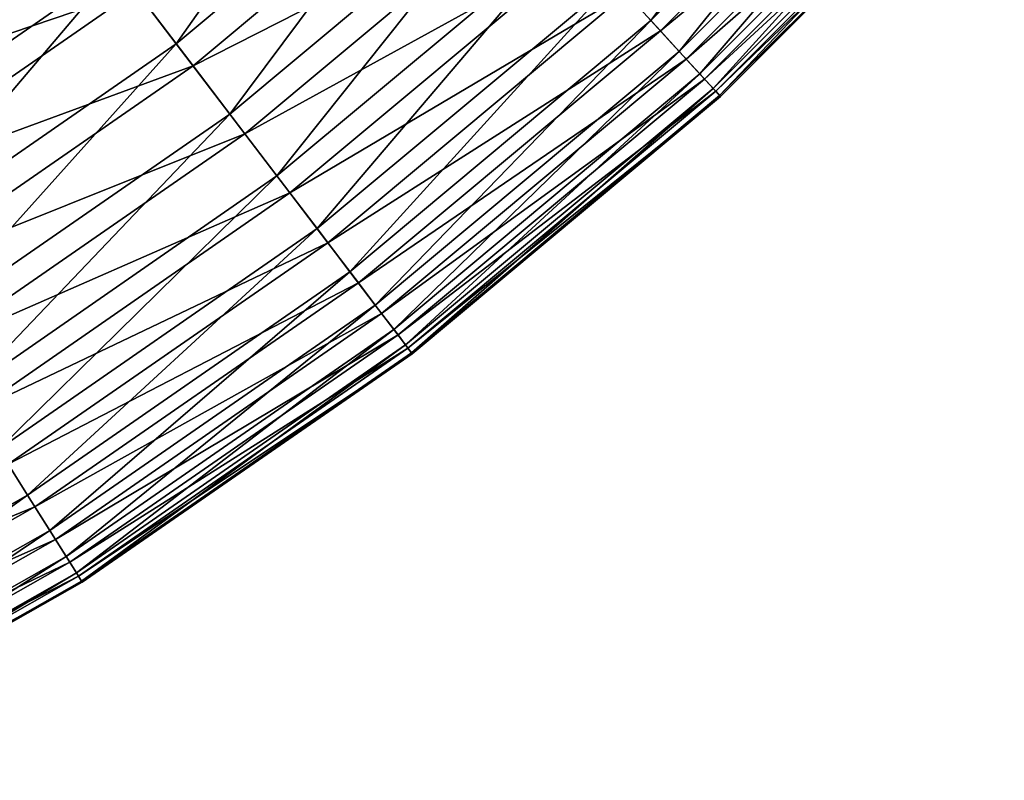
# Model space of a CAD drawing. Header units: metres. Extents: x -44 to 117, y -432 to 89.
# Tile 90 of 256: x 16 to 23, y -428 to -423. Entities that reach past the tile are written whole.
import ezdxf

# ---------------------------------------------------------------- set-up
doc = ezdxf.new("R2010")
doc.units = ezdxf.units.M
doc.layers.add('solid_125568', color=7, linetype='CONTINUOUS')

msp = doc.modelspace()

# ---------------------------------------------------------------- linework, layer by layer
at = {"layer": 'solid_125568'}
for points in [[(20.595833, -422.782745, 237.03363), (20.340374, -422.503265, 236.245285), (22.253256, -420.590363, 236.245285)], [(22.53274, -420.845825, 237.03363), (20.595833, -422.782745, 237.03363), (22.253256, -420.590363, 236.245285)], [(17.280214, -422.945251, 234.188095), (16.869593, -422.405975, 233.666611), (18.787725, -420.804596, 233.666611)], [(19.245037, -421.304901, 234.188095), (17.280214, -422.945251, 234.188095), (18.787725, -420.804596, 233.666611)], [(20.793791, -422.999329, 237.840576), (20.595833, -422.782745, 237.03363), (22.53274, -420.845825, 237.03363)], [(22.749315, -421.043793, 237.840576), (20.793791, -422.999329, 237.840576), (22.53274, -420.845825, 237.03363)], [(20.423771, -422.594482, 244.919189), (20.661711, -422.854828, 244.123383), (22.604813, -420.911713, 244.123383)], [(22.604813, -420.911713, 244.123383), (20.661711, -422.854828, 244.123383), (22.8029, -421.092773, 243.313965)], [(20.937092, -423.156097, 238.650345), (20.793791, -422.999329, 237.840576), (22.749315, -421.043793, 237.840576)], [(22.906092, -421.187103, 238.650345), (20.937092, -423.156097, 238.650345), (22.749315, -421.043793, 237.840576)], [(20.661711, -422.854828, 244.123383), (20.84277, -423.052887, 243.313965), (22.8029, -421.092773, 243.313965)], [(22.8029, -421.092773, 243.313965), (20.84277, -423.052887, 243.313965), (22.942312, -421.220184, 242.506348)], [(21.029301, -423.256958, 239.447311), (20.937092, -423.156097, 238.650345), (22.906092, -421.187103, 238.650345)], [(23.006971, -421.279297, 239.447311), (21.029301, -423.256958, 239.447311), (22.906092, -421.187103, 238.650345)], [(16.430471, -421.829224, 233.252457), (14.429979, -423.215179, 233.252457), (15.973278, -421.22876, 232.951904)], [(20.84277, -423.052887, 243.313965), (20.9702, -423.192322, 242.506348), (22.942312, -421.220184, 242.506348)], [(22.942312, -421.220184, 242.506348), (20.9702, -423.192322, 242.506348), (23.027277, -421.297852, 241.716812)], [(17.653997, -423.436188, 234.802933), (17.280214, -422.945251, 234.188095), (19.245037, -421.304901, 234.188095)], [(19.66132, -421.760345, 234.802933), (17.653997, -423.436188, 234.802933), (19.245037, -421.304901, 234.188095)], [(20.9702, -423.192322, 242.506348), (21.047859, -423.277283, 241.716812), (23.027277, -421.297852, 241.716812)], [(21.075438, -423.307434, 240.214096), (21.029301, -423.256958, 239.447311), (23.006971, -421.279297, 239.447311)], [(23.027277, -421.297852, 241.716812), (21.047859, -423.277283, 241.716812), (23.063744, -421.331207, 240.959534)], [(21.047859, -423.277283, 241.716812), (21.081192, -423.313751, 240.959534), (23.063744, -421.331207, 240.959534)], [(23.057447, -421.325439, 240.214096), (21.075438, -423.307434, 240.214096), (23.006971, -421.279297, 239.447311)], [(21.081192, -423.313751, 240.959534), (21.075438, -423.307434, 240.214096), (23.057447, -421.325439, 240.214096)], [(23.063744, -421.331207, 240.959534), (21.081192, -423.313751, 240.959534), (23.057447, -421.325439, 240.214096)], [(16.997282, -422.573669, 247.58638), (17.397573, -423.099396, 247.034958), (19.37574, -421.447906, 247.034958)], [(19.37574, -421.447906, 247.034958), (17.397573, -423.099396, 247.034958), (19.777905, -421.887878, 246.39505)], [(17.983358, -423.868744, 235.494858), (17.653997, -423.436188, 234.802933), (19.66132, -421.760345, 234.802933)], [(20.02813, -422.161652, 235.494858), (17.983358, -423.868744, 235.494858), (19.66132, -421.760345, 234.802933)], [(14.815636, -423.828949, 233.666611), (14.429979, -423.215179, 233.252457), (16.430471, -421.829224, 233.252457)], [(16.869593, -422.405975, 233.666611), (14.815636, -423.828949, 233.666611), (16.430471, -421.829224, 233.252457)], [(17.397573, -423.099396, 247.034958), (17.75868, -423.573669, 246.39505), (19.777905, -421.887878, 246.39505)], [(19.777905, -421.887878, 246.39505), (17.75868, -423.573669, 246.39505), (20.128489, -422.271454, 245.683273)], [(14.151068, -422.771301, 248.3694), (14.548802, -423.404297, 248.033997), (16.565767, -422.006927, 248.033997)], [(16.565767, -422.006927, 248.033997), (14.548802, -423.404297, 248.033997), (16.997282, -422.573669, 247.58638)], [(18.263723, -424.236969, 236.245285), (17.983358, -423.868744, 235.494858), (20.02813, -422.161652, 235.494858)], [(20.340374, -422.503265, 236.245285), (18.263723, -424.236969, 236.245285), (20.02813, -422.161652, 235.494858)], [(17.75868, -423.573669, 246.39505), (18.073469, -423.987091, 245.683273), (20.128489, -422.271454, 245.683273)], [(20.128489, -422.271454, 245.683273), (18.073469, -423.987091, 245.683273), (20.423771, -422.594482, 244.919189)], [(15.176262, -424.402893, 234.188095), (14.815636, -423.828949, 233.666611), (16.869593, -422.405975, 233.666611)], [(17.280214, -422.945251, 234.188095), (15.176262, -424.402893, 234.188095), (16.869593, -422.405975, 233.666611)], [(18.493101, -424.538239, 237.03363), (18.263723, -424.236969, 236.245285), (20.340374, -422.503265, 236.245285)], [(20.595833, -422.782745, 237.03363), (18.493101, -424.538239, 237.03363), (20.340374, -422.503265, 236.245285)], [(14.548802, -423.404297, 248.033997), (14.927777, -424.007416, 247.58638), (16.997282, -422.573669, 247.58638)], [(16.997282, -422.573669, 247.58638), (14.927777, -424.007416, 247.58638), (17.397573, -423.099396, 247.034958)], [(18.073469, -423.987091, 245.683273), (18.338606, -424.335327, 244.919189), (20.423771, -422.594482, 244.919189)], [(20.423771, -422.594482, 244.919189), (18.338606, -424.335327, 244.919189), (20.661711, -422.854828, 244.123383)], [(18.670849, -424.771667, 237.840576), (18.493101, -424.538239, 237.03363), (20.595833, -422.782745, 237.03363)], [(20.793791, -422.999329, 237.840576), (18.670849, -424.771667, 237.840576), (20.595833, -422.782745, 237.03363)], [(18.338606, -424.335327, 244.919189), (18.552254, -424.615906, 244.123383), (20.661711, -422.854828, 244.123383)], [(20.661711, -422.854828, 244.123383), (18.552254, -424.615906, 244.123383), (20.84277, -423.052887, 243.313965)], [(15.504535, -424.925323, 234.802933), (15.176262, -424.402893, 234.188095), (17.280214, -422.945251, 234.188095)], [(17.653997, -423.436188, 234.802933), (15.504535, -424.925323, 234.802933), (17.280214, -422.945251, 234.188095)], [(18.552254, -424.615906, 244.123383), (18.714827, -424.829437, 243.313965), (20.84277, -423.052887, 243.313965)], [(18.799519, -424.940674, 238.650345), (18.670849, -424.771667, 237.840576), (20.793791, -422.999329, 237.840576)], [(20.84277, -423.052887, 243.313965), (18.714827, -424.829437, 243.313965), (20.9702, -423.192322, 242.506348)], [(20.937092, -423.156097, 238.650345), (18.799519, -424.940674, 238.650345), (20.793791, -422.999329, 237.840576)], [(14.927777, -424.007416, 247.58638), (15.279331, -424.566925, 247.034958), (17.397573, -423.099396, 247.034958)], [(17.397573, -423.099396, 247.034958), (15.279331, -424.566925, 247.034958), (17.75868, -423.573669, 246.39505)], [(18.714827, -424.829437, 243.313965), (18.829247, -424.979706, 242.506348), (20.9702, -423.192322, 242.506348)], [(18.882313, -425.049408, 239.447311), (18.799519, -424.940674, 238.650345), (20.937092, -423.156097, 238.650345)], [(20.9702, -423.192322, 242.506348), (18.829247, -424.979706, 242.506348), (21.047859, -423.277283, 241.716812)], [(21.029301, -423.256958, 239.447311), (18.882313, -425.049408, 239.447311), (20.937092, -423.156097, 238.650345)], [(18.92374, -425.103821, 240.214096), (18.882313, -425.049408, 239.447311), (21.029301, -423.256958, 239.447311)], [(21.075438, -423.307434, 240.214096), (18.92374, -425.103821, 240.214096), (21.029301, -423.256958, 239.447311)], [(18.829247, -424.979706, 242.506348), (18.898979, -425.071289, 241.716812), (21.047859, -423.277283, 241.716812)], [(21.047859, -423.277283, 241.716812), (18.898979, -425.071289, 241.716812), (21.081192, -423.313751, 240.959534)], [(18.898979, -425.071289, 241.716812), (18.928907, -425.110596, 240.959534), (21.081192, -423.313751, 240.959534)], [(18.928907, -425.110596, 240.959534), (18.92374, -425.103821, 240.214096), (21.075438, -423.307434, 240.214096)], [(21.081192, -423.313751, 240.959534), (18.928907, -425.110596, 240.959534), (21.075438, -423.307434, 240.214096)], [(15.793795, -425.385681, 235.494858), (15.504535, -424.925323, 234.802933), (17.653997, -423.436188, 234.802933)], [(17.983358, -423.868744, 235.494858), (15.793795, -425.385681, 235.494858), (17.653997, -423.436188, 234.802933)], [(15.279331, -424.566925, 247.034958), (15.596472, -425.071655, 246.39505), (17.75868, -423.573669, 246.39505)], [(17.75868, -423.573669, 246.39505), (15.596472, -425.071655, 246.39505), (18.073469, -423.987091, 245.683273)], [(16.040024, -425.777557, 236.245285), (15.793795, -425.385681, 235.494858), (17.983358, -423.868744, 235.494858)], [(18.263723, -424.236969, 236.245285), (16.040024, -425.777557, 236.245285), (17.983358, -423.868744, 235.494858)], [(15.596472, -425.071655, 246.39505), (15.872934, -425.511627, 245.683273), (18.073469, -423.987091, 245.683273)], [(18.073469, -423.987091, 245.683273), (15.872934, -425.511627, 245.683273), (18.338606, -424.335327, 244.919189)], [(16.241474, -426.098145, 237.03363), (16.040024, -425.777557, 236.245285), (18.263723, -424.236969, 236.245285)], [(18.493101, -424.538239, 237.03363), (16.241474, -426.098145, 237.03363), (18.263723, -424.236969, 236.245285)], [(15.872934, -425.511627, 245.683273), (16.105789, -425.882202, 244.919189), (18.338606, -424.335327, 244.919189)], [(18.338606, -424.335327, 244.919189), (16.105789, -425.882202, 244.919189), (18.552254, -424.615906, 244.123383)], [(16.397579, -426.346588, 237.840576), (16.241474, -426.098145, 237.03363), (18.493101, -424.538239, 237.03363)], [(18.670849, -424.771667, 237.840576), (16.397579, -426.346588, 237.840576), (18.493101, -424.538239, 237.03363)], [(16.105789, -425.882202, 244.919189), (16.293423, -426.180847, 244.123383), (18.552254, -424.615906, 244.123383)], [(18.552254, -424.615906, 244.123383), (16.293423, -426.180847, 244.123383), (18.714827, -424.829437, 243.313965)], [(16.510584, -426.526459, 238.650345), (16.397579, -426.346588, 237.840576), (18.670849, -424.771667, 237.840576)], [(18.799519, -424.940674, 238.650345), (16.510584, -426.526459, 238.650345), (18.670849, -424.771667, 237.840576)], [(16.293423, -426.180847, 244.123383), (16.436203, -426.408081, 243.313965), (18.714827, -424.829437, 243.313965)], [(18.714827, -424.829437, 243.313965), (16.436203, -426.408081, 243.313965), (18.829247, -424.979706, 242.506348)], [(16.436203, -426.408081, 243.313965), (16.536692, -426.567993, 242.506348), (18.829247, -424.979706, 242.506348)], [(16.583298, -426.642181, 239.447311), (16.510584, -426.526459, 238.650345), (18.799519, -424.940674, 238.650345)], [(18.829247, -424.979706, 242.506348), (16.536692, -426.567993, 242.506348), (18.898979, -425.071289, 241.716812)], [(18.882313, -425.049408, 239.447311), (16.583298, -426.642181, 239.447311), (18.799519, -424.940674, 238.650345)], [(16.61968, -426.700073, 240.214096), (16.583298, -426.642181, 239.447311), (18.882313, -425.049408, 239.447311)], [(18.92374, -425.103821, 240.214096), (16.61968, -426.700073, 240.214096), (18.882313, -425.049408, 239.447311)], [(16.536692, -426.567993, 242.506348), (16.597933, -426.665466, 241.716812), (18.898979, -425.071289, 241.716812)], [(18.898979, -425.071289, 241.716812), (16.597933, -426.665466, 241.716812), (18.928907, -425.110596, 240.959534)], [(16.597933, -426.665466, 241.716812), (16.624218, -426.707306, 240.959534), (18.928907, -425.110596, 240.959534)], [(16.624218, -426.707306, 240.959534), (16.61968, -426.700073, 240.214096), (18.92374, -425.103821, 240.214096)], [(18.928907, -425.110596, 240.959534), (16.624218, -426.707306, 240.959534), (18.92374, -425.103821, 240.214096)], [(16.241474, -426.098145, 237.03363), (13.859079, -427.449982, 237.03363), (16.040024, -425.777557, 236.245285)], [(16.105789, -425.882202, 244.919189), (13.743298, -427.222748, 244.919189), (16.293423, -426.180847, 244.123383)], [(13.992287, -427.711395, 237.840576), (13.859079, -427.449982, 237.03363), (16.241474, -426.098145, 237.03363)], [(16.397579, -426.346588, 237.840576), (13.992287, -427.711395, 237.840576), (16.241474, -426.098145, 237.03363)], [(13.743298, -427.222748, 244.919189), (13.903409, -427.536987, 244.123383), (16.293423, -426.180847, 244.123383)], [(16.293423, -426.180847, 244.123383), (13.903409, -427.536987, 244.123383), (16.436203, -426.408081, 243.313965)], [(14.088715, -427.900665, 238.650345), (13.992287, -427.711395, 237.840576), (16.397579, -426.346588, 237.840576)], [(16.510584, -426.526459, 238.650345), (14.088715, -427.900665, 238.650345), (16.397579, -426.346588, 237.840576)], [(13.903409, -427.536987, 244.123383), (14.025245, -427.776093, 243.313965), (16.436203, -426.408081, 243.313965)], [(16.436203, -426.408081, 243.313965), (14.025245, -427.776093, 243.313965), (16.536692, -426.567993, 242.506348)], [(14.150763, -428.02243, 239.447311), (14.088715, -427.900665, 238.650345), (16.510584, -426.526459, 238.650345)], [(16.583298, -426.642181, 239.447311), (14.150763, -428.02243, 239.447311), (16.510584, -426.526459, 238.650345)], [(14.025245, -427.776093, 243.313965), (14.110992, -427.944397, 242.506348), (16.536692, -426.567993, 242.506348)], [(16.536692, -426.567993, 242.506348), (14.110992, -427.944397, 242.506348), (16.597933, -426.665466, 241.716812)], [(14.110992, -427.944397, 242.506348), (14.163251, -428.046936, 241.716812), (16.597933, -426.665466, 241.716812)], [(14.181808, -428.083374, 240.214096), (14.150763, -428.02243, 239.447311), (16.583298, -426.642181, 239.447311)], [(16.597933, -426.665466, 241.716812), (14.163251, -428.046936, 241.716812), (16.624218, -426.707306, 240.959534)], [(16.61968, -426.700073, 240.214096), (14.181808, -428.083374, 240.214096), (16.583298, -426.642181, 239.447311)], [(14.18568, -428.090973, 240.959534), (14.181808, -428.083374, 240.214096), (16.61968, -426.700073, 240.214096)], [(16.624218, -426.707306, 240.959534), (14.18568, -428.090973, 240.959534), (16.61968, -426.700073, 240.214096)], [(14.163251, -428.046936, 241.716812), (14.18568, -428.090973, 240.959534), (16.624218, -426.707306, 240.959534)]]:
    msp.add_3dface(points, dxfattribs=at)

doc.saveas('drawing.dxf')
